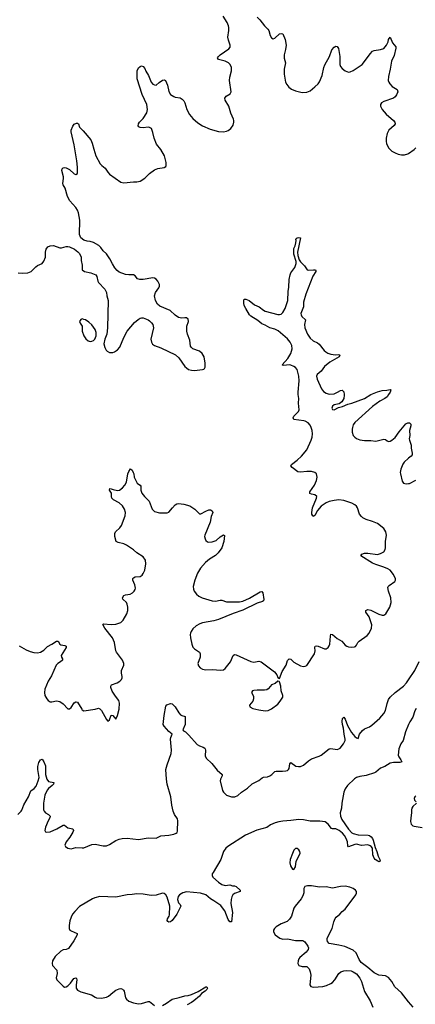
# Model space of a CAD drawing. Header units: inches. Extents: x 1305449 to 1407403, y 744709 to 841554.
# Tile 69 of 114: x 1365149 to 1370083, y 762407 to 774667. Entities that reach past the tile are written whole.
import ezdxf

# ---------------------------------------------------------------- set-up
doc = ezdxf.new("R2010")
doc.units = ezdxf.units.IN
doc.header["$MEASUREMENT"] = 0
for name, color, linetype in [('B3766', 7, 'Continuous'), ('B3767', 7, 'Continuous'), ('B3776', 7, 'Continuous'), ('B3777', 7, 'Continuous')]:
    doc.layers.add(name, color=color, linetype=linetype)

msp = doc.modelspace()

# ---------------------------------------------------------------- linework, layer by layer
at = {"layer": 'B3766', "color": 6}
msp.add_line((1369530, 770000, 1000), (1369530, 770000, 1000), dxfattribs=at)
for points, elevation in [([(1365142, 766870), (1365230, 766819), (1365278, 766798), (1365327, 766787), (1365370, 766785), (1365410, 766792), (1365450, 766815), (1365496, 766864), (1365550, 766891), (1365610, 766930), (1365630, 766929), (1365651, 766891), (1365662, 766882), (1365713, 766873), (1365727, 766867), (1365730, 766850), (1365668, 766750), (1365671, 766730), (1365683, 766710), (1365683, 766690), (1365659, 766670), (1365623, 766650), (1365605, 766630), (1365545, 766495), (1365504, 766430), (1365463, 766330), (1365457, 766290), (1365464, 766250), (1365487, 766210), (1365506, 766190), (1365530, 766175), (1365550, 766172), (1365610, 766184), (1365650, 766177), (1365690, 766150), (1365750, 766087), (1365770, 766087), (1365790, 766103), (1365830, 766161), (1365850, 766175), (1365854, 766174), (1365870, 766169), (1365923, 766083), (1365930, 766074), (1365950, 766063), (1366090, 766083), (1366130, 766093), (1366150, 766086), (1366170, 766064), (1366230, 765955), (1366250, 765933), (1366270, 765947), (1366290, 766006), (1366310, 766001), (1366350, 765956), (1366370, 766001), (1366390, 766083), (1366395, 766155), (1366384, 766190), (1366343, 766243), (1366304, 766304), (1366287, 766350), (1366285, 766370), (1366294, 766386), (1366366, 766410), (1366398, 766430), (1366417, 766450), (1366426, 766470), (1366427, 766490), (1366418, 766530), (1366417, 766563), (1366447, 766630), (1366448, 766650), (1366431, 766690), (1366357, 766790), (1366348, 766810), (1366331, 766910), (1366306, 766970), (1366210, 767090), (1366186, 767134), (1366194, 767146), (1366290, 767135), (1366350, 767139), (1366410, 767162), (1366440, 767190), (1366487, 767270), (1366496, 767310), (1366498, 767350), (1366491, 767390), (1366481, 767410), (1366437, 767450), (1366430, 767470), (1366450, 767497), (1366470, 767504), (1366527, 767513), (1366556, 767530), (1366577, 767550), (1366589, 767570), (1366594, 767590), (1366585, 767630), (1366561, 767690), (1366562, 767710), (1366570, 767719), (1366590, 767728), (1366650, 767735), (1366678, 767750), (1366691, 767769), (1366708, 767812), (1366723, 767890), (1366717, 767937), (1366690, 767979), (1366610, 768030), (1366570, 768064), (1366483, 768123), (1366450, 768139), (1366377, 768157), (1366353, 768170), (1366335, 768230), (1366336, 768270), (1366345, 768290), (1366399, 768341), (1366419, 768370), (1366465, 768490), (1366468, 768530), (1366455, 768570), (1366430, 768613), (1366390, 768649), (1366320, 768690), (1366299, 768710), (1366293, 768730), (1366293, 768770), (1366270, 768810), (1366272, 768828), (1366290, 768827), (1366315, 768815), (1366370, 768804), (1366392, 768808), (1366430, 768837), (1366460, 768870), (1366481, 768910), (1366497, 769010), (1366510, 769043), (1366530, 769073), (1366550, 769058), (1366564, 769030), (1366571, 769010), (1366575, 768970), (1366600, 768920), (1366616, 768896), (1366630, 768882), (1366652, 768870), (1366658, 768858), (1366662, 768850), (1366660, 768810), (1366671, 768770), (1366704, 768730), (1366765, 768670), (1366803, 768570), (1366830, 768543), (1366893, 768527), (1366990, 768527), (1367010, 768536), (1367054, 768590), (1367090, 768625), (1367110, 768637), (1367130, 768641), (1367195, 768635), (1367270, 768615), (1367334, 768570), (1367390, 768513), (1367410, 768514), (1367470, 768549), (1367510, 768564), (1367530, 768562), (1367551, 768550), (1367557, 768530), (1367539, 768481), (1367523, 768410), (1367458, 768250), (1367456, 768230), (1367462, 768202), (1367470, 768184), (1367490, 768166), (1367510, 768160), (1367550, 768165), (1367598, 768182), (1367650, 768227), (1367692, 768252), (1367703, 768243), (1367695, 768170), (1367671, 768090), (1367626, 768030), (1367590, 767995), (1367515, 767950), (1367467, 767910), (1367404, 767836), (1367366, 767774), (1367333, 767690), (1367314, 767610), (1367316, 767576), (1367324, 767550), (1367353, 767513), (1367385, 767490), (1367426, 767470), (1367550, 767430), (1367590, 767427), (1367650, 767441), (1367670, 767439), (1367730, 767420), (1367890, 767418), (1367933, 767427), (1368016, 767464), (1368150, 767544), (1368170, 767547), (1368183, 767530), (1368192, 767448), (1368188, 767430), (1368177, 767423), (1368110, 767400), (1367930, 767316), (1367810, 767275), (1367630, 767197), (1367570, 767180), (1367430, 767156), (1367394, 767146), (1367350, 767121), (1367310, 767083), (1367287, 767050), (1367279, 767030), (1367276, 767010), (1367279, 766970), (1367297, 766890), (1367310, 766855), (1367330, 766835), (1367381, 766801), (1367391, 766790), (1367400, 766770), (1367399, 766730), (1367371, 766650), (1367380, 766620), (1367398, 766598), (1367430, 766579), (1367470, 766571), (1367557, 766577), (1367650, 766567), (1367690, 766570), (1367710, 766587), (1367777, 766670), (1367810, 766750), (1367830, 766761), (1367850, 766759), (1368030, 766674), (1368070, 766668), (1368130, 766679), (1368161, 766670), (1368326, 766546), (1368358, 766510), (1368370, 766476), (1368390, 766462), (1368424, 766550), (1368471, 766629), (1368490, 766688), (1368510, 766709), (1368530, 766705), (1368570, 766665), (1368650, 766621), (1368690, 766614), (1368710, 766616), (1368730, 766624), (1368824, 766770), (1368832, 766810), (1368829, 766851), (1368835, 766865), (1368850, 766870), (1368870, 766865), (1368950, 766831), (1368970, 766832), (1368996, 766850), (1369009, 766871), (1369015, 766890), (1369024, 766990), (1369030, 767014), (1369050, 767013), (1369110, 766963), (1369168, 766930), (1369210, 766878), (1369230, 766865), (1369250, 766857), (1369290, 766852), (1369324, 766856), (1369337, 766863), (1369350, 766877), (1369366, 766910), (1369382, 766930), (1369483, 766997), (1369509, 767030), (1369536, 767090), (1369540, 767130), (1369508, 767230), (1369468, 767290), (1369464, 767310), (1369490, 767322), (1369530, 767316), (1369630, 767266), (1369670, 767253), (1369690, 767254), (1369717, 767270), (1369765, 767350), (1369783, 767410), (1369779, 767470), (1369748, 767550), (1369742, 767598), (1369746, 767610), (1369758, 767622), (1369827, 767670), (1369835, 767690), (1369834, 767706), (1369810, 767760), (1369770, 767812), (1369741, 767830), (1369691, 767850), (1369590, 767882), (1369550, 767900), (1369404, 767990), (1369415, 768010), (1369450, 768024), (1369490, 768026), (1369610, 768009), (1369650, 768019), (1369690, 768042), (1369708, 768070), (1369711, 768090), (1369712, 768168), (1369724, 768250), (1369716, 768290), (1369689, 768330), (1369610, 768392), (1369550, 768419), (1369470, 768443), (1369430, 768464), (1369410, 768480), (1369386, 768510), (1369361, 768590), (1369348, 768610), (1369330, 768627), (1369290, 768646), (1369190, 768678), (1369130, 768687), (1369070, 768682), (1369010, 768668), (1368972, 768650), (1368908, 768610), (1368865, 768555), (1368830, 768493), (1368810, 768480), (1368803, 768490), (1368794, 768510), (1368792, 768530), (1368801, 768590), (1368851, 768710), (1368855, 768730), (1368831, 768750), (1368790, 768759), (1368769, 768769), (1368768, 768788), (1368826, 768870), (1368852, 768930), (1368861, 768970), (1368852, 769010), (1368829, 769029), (1368790, 769039), (1368730, 769039), (1368650, 769032), (1368617, 769037), (1368548, 769090), (1368532, 769110), (1368540, 769130), (1368610, 769181), (1368663, 769230), (1368730, 769310), (1368786, 769430), (1368798, 769470), (1368802, 769510), (1368798, 769550), (1368786, 769590), (1368770, 769617), (1368745, 769645), (1368710, 769668), (1368693, 769673), (1368569, 769689), (1368558, 769710), (1368568, 769730), (1368625, 769790), (1368634, 769810), (1368628, 769890), (1368631, 769950), (1368624, 770000)], 1000), ([(1369196, 770000), (1369197, 769990), (1369192, 769950), (1369181, 769930), (1369168, 769910), (1369135, 769885), (1369070, 769871), (1369050, 769854), (1369042, 769830), (1369050, 769815), (1369069, 769809), (1369123, 769837), (1369173, 769850), (1369242, 769878), (1369290, 769891), (1369450, 769952), (1369530, 770000)], 1000), ([(1369750, 770000), (1369730, 769970), (1369704, 769950), (1369642, 769918), (1369550, 769850), (1369328, 769650), (1369310, 769621), (1369299, 769590), (1369295, 769570), (1369295, 769530), (1369309, 769490), (1369328, 769468), (1369350, 769452), (1369390, 769437), (1369450, 769427), (1369530, 769428), (1369590, 769417), (1369690, 769445), (1369710, 769439), (1369730, 769422), (1369750, 769414), (1369770, 769419), (1369790, 769432), (1369830, 769466), (1369883, 769537), (1369966, 769634), (1369990, 769646), (1370000, 769646)], 1000), ([(1370000, 769205), (1369943, 769157), (1369927, 769133), (1369902, 769070), (1369896, 769030), (1369899, 769010), (1369921, 768921), (1369935, 768895), (1369967, 768887), (1370000, 768891)], 1000), ([(1365127, 764770), (1365168, 764810), (1365176, 764824), (1365199, 764890), (1365260, 764990), (1365290, 765067), (1365330, 765095), (1365355, 765125), (1365381, 765190), (1365391, 765230), (1365377, 765330), (1365376, 765370), (1365390, 765416), (1365409, 765450), (1365430, 765460), (1365450, 765426), (1365470, 765377), (1365471, 765270), (1365489, 765209), (1365510, 765183), (1365576, 765170), (1365570, 765150), (1365554, 765130), (1365507, 765093), (1365490, 765073), (1365462, 765010), (1365445, 764910), (1365448, 764828), (1365455, 764810), (1365470, 764791), (1365509, 764769), (1365529, 764750), (1365525, 764730), (1365503, 764690), (1365470, 764613), (1365462, 764570), (1365470, 764556), (1365483, 764550), (1365530, 764553), (1365612, 764590), (1365690, 764639), (1365710, 764639), (1365750, 764605), (1365812, 764590), (1365819, 764570), (1365812, 764550), (1365776, 764490), (1365730, 764430), (1365713, 764390), (1365721, 764370), (1365750, 764353), (1365770, 764345), (1365790, 764343), (1365850, 764360), (1365930, 764354), (1365950, 764356), (1366050, 764395), (1366090, 764399), (1366190, 764379), (1366230, 764379), (1366270, 764395), (1366350, 764447), (1366390, 764463), (1366428, 764472), (1366490, 764475), (1366630, 764460), (1366750, 764481), (1366850, 764477), (1366910, 764504), (1367010, 764511), (1367070, 764524), (1367101, 764539), (1367112, 764548), (1367119, 764561), (1367123, 764690), (1367117, 764717), (1367080, 764770), (1367064, 764810), (1367047, 764887), (1367034, 764990), (1366989, 765150), (1366978, 765210), (1366970, 765330), (1366987, 765390), (1367040, 765530), (1367042, 765570), (1367031, 765710), (1367034, 765730), (1367049, 765770), (1367010, 765803), (1366951, 765870), (1366939, 765890), (1366950, 766004), (1366970, 766118), (1366985, 766135), (1367029, 766151), (1367050, 766147), (1367090, 766109), (1367135, 766035), (1367153, 766013), (1367170, 766002), (1367211, 765991), (1367211, 765889), (1367184, 765824), (1367194, 765810), (1367218, 765798), (1367260, 765760), (1367363, 765643), (1367390, 765624), (1367438, 765610), (1367457, 765597), (1367463, 765590), (1367466, 765570), (1367462, 765502), (1367475, 765470), (1367544, 765404), (1367610, 765324), (1367675, 765270), (1367675, 765250), (1367652, 765210), (1367650, 765190), (1367680, 765070), (1367690, 765047), (1367730, 765009), (1367790, 764992), (1367832, 764990), (1367870, 765007), (1367917, 765050), (1367990, 765098), (1368049, 765151), (1368130, 765195), (1368172, 765228), (1368190, 765236), (1368239, 765241), (1368270, 765250), (1368293, 765267), (1368330, 765306), (1368349, 765311), (1368428, 765308), (1368468, 765312), (1368490, 765319), (1368503, 765330), (1368510, 765344), (1368520, 765400), (1368530, 765416), (1368594, 765374), (1368626, 765366), (1368650, 765369), (1368690, 765386), (1368750, 765437), (1368790, 765463), (1368885, 765495), (1368910, 765508), (1369010, 765588), (1369030, 765594), (1369110, 765581), (1369130, 765586), (1369144, 765596), (1369189, 765650), (1369207, 765690), (1369208, 765710), (1369194, 765770), (1369186, 765846), (1369173, 765890), (1369170, 765928), (1369173, 765967), (1369190, 765984), (1369210, 765958), (1369237, 765877), (1369288, 765790), (1369330, 765741), (1369350, 765726), (1369370, 765718), (1369386, 765770), (1369424, 765816), (1369450, 765836), (1369510, 765861), (1369539, 765881), (1369640, 765970), (1369692, 766028), (1369713, 766067), (1369730, 766153), (1369750, 766204), (1369770, 766230), (1369830, 766289), (1369936, 766370), (1369972, 766408), (1370000, 766449)], 900), ([(1370000, 765890), (1369962, 765798), (1369930, 765690), (1369904, 765650), (1369879, 765590), (1369871, 765510), (1369877, 765490), (1369904, 765450), (1369914, 765426), (1369890, 765416), (1369810, 765418), (1369770, 765411), (1369702, 765370), (1369650, 765348), (1369590, 765297), (1369572, 765288), (1369470, 765254), (1369390, 765243), (1369349, 765231), (1369325, 765215), (1369237, 765130), (1369208, 765090), (1369193, 765050), (1369166, 764910), (1369163, 764850), (1369146, 764790), (1369149, 764750), (1369166, 764710), (1369249, 764589), (1369290, 764544), (1369310, 764535), (1369370, 764519), (1369493, 764513), (1369510, 764507), (1369531, 764491), (1369550, 764470), (1369559, 764450), (1369581, 764361), (1369603, 764310), (1369619, 764250), (1369641, 764210), (1369646, 764190), (1369630, 764183), (1369614, 764190), (1369582, 764210), (1369570, 764225), (1369554, 764270), (1369547, 764350), (1369533, 764373), (1369522, 764382), (1369490, 764393), (1369410, 764386), (1369350, 764399), (1369330, 764398), (1369250, 764368), (1369241, 764381), (1369236, 764430), (1369222, 764470), (1369199, 764510), (1369176, 764536), (1369133, 764573), (1369110, 764585), (1369090, 764591), (1369050, 764590), (1369037, 764597), (1368997, 764650), (1368957, 764677), (1368893, 764687), (1368771, 764689), (1368690, 764705), (1368631, 764709), (1368530, 764695), (1368429, 764689), (1368380, 764680), (1368334, 764666), (1368279, 764641), (1368230, 764609), (1368105, 764575), (1367965, 764515), (1367744, 764370), (1367719, 764350), (1367691, 764310), (1367659, 764210), (1367561, 764050), (1367550, 764030), (1367548, 764010), (1367557, 763990), (1367630, 763926), (1367670, 763897), (1367710, 763886), (1367770, 763893), (1367803, 763883), (1367830, 763881), (1367850, 763874), (1367900, 763830), (1367897, 763810), (1367830, 763788), (1367806, 763770), (1367793, 763747), (1367786, 763710), (1367784, 763664), (1367804, 763550), (1367790, 763433), (1367770, 763434), (1367750, 763461), (1367706, 763570), (1367679, 763610), (1367656, 763636), (1367570, 763697), (1367530, 763721), (1367470, 763771), (1367404, 763790), (1367230, 763808), (1367183, 763797), (1367142, 763770), (1367125, 763750), (1367119, 763710), (1367130, 763671), (1367151, 763650), (1367160, 763630), (1367108, 763530), (1367050, 763450), (1367030, 763432), (1367010, 763428), (1366997, 763437), (1366990, 763450), (1366993, 763470), (1367014, 763506), (1367018, 763522), (1367021, 763630), (1366990, 763742), (1366971, 763771), (1366950, 763785), (1366929, 763789), (1366850, 763766), (1366790, 763763), (1366690, 763779), (1366610, 763782), (1366550, 763773), (1366489, 763771), (1366350, 763743), (1366150, 763748), (1366086, 763734), (1366058, 763722), (1365897, 763623), (1365836, 763564), (1365809, 763531), (1365790, 763490), (1365775, 763445), (1365766, 763390), (1365766, 763350), (1365775, 763330), (1365790, 763320), (1365867, 763290), (1365865, 763270), (1365824, 763196), (1365757, 763103), (1365750, 763096), (1365730, 763090), (1365690, 763086), (1365662, 763070), (1365590, 763003), (1365559, 762950), (1365555, 762915), (1365560, 762890), (1365612, 762830), (1365615, 762790), (1365604, 762736), (1365613, 762710), (1365690, 762634), (1365710, 762622), (1365730, 762625), (1365750, 762637), (1365781, 762670), (1365826, 762730), (1365850, 762736), (1365857, 762730), (1365863, 762710), (1365854, 762650), (1365854, 762610), (1365870, 762581), (1365910, 762562), (1366045, 762525), (1366090, 762494), (1366107, 762487), (1366170, 762482), (1366230, 762495), (1366257, 762510), (1366310, 762556), (1366350, 762583), (1366390, 762599), (1366410, 762602), (1366430, 762597), (1366443, 762583), (1366451, 762570), (1366469, 762489), (1366481, 762470), (1366510, 762447), (1366570, 762424), (1366630, 762414), (1366670, 762417), (1366750, 762443), (1366770, 762443), (1366830, 762393)], 900), ([(1370000, 762438), (1369910, 762550), (1369826, 762626), (1369790, 762693), (1369750, 762740), (1369710, 762760), (1369627, 762770), (1369570, 762797), (1369490, 762867), (1369441, 762901), (1369409, 762929), (1369384, 762964), (1369346, 763046), (1369310, 763082), (1369206, 763126), (1369130, 763145), (1369010, 763166), (1368987, 763187), (1368982, 763210), (1368985, 763230), (1369045, 763350), (1369066, 763434), (1369084, 763476), (1369095, 763490), (1369142, 763530), (1369170, 763562), (1369208, 763592), (1369340, 763770), (1369348, 763790), (1369348, 763810), (1369336, 763830), (1369307, 763850), (1369267, 763867), (1369210, 763877), (1369150, 763874), (1369050, 763853), (1368970, 763869), (1368890, 763867), (1368790, 763882), (1368737, 763883), (1368706, 763874), (1368694, 763850), (1368694, 763794), (1368682, 763758), (1368659, 763721), (1368584, 763630), (1368570, 763602), (1368537, 763503), (1368513, 763467), (1368483, 763437), (1368410, 763410), (1368349, 763370), (1368325, 763350), (1368316, 763330), (1368316, 763310), (1368336, 763270), (1368392, 763230), (1368430, 763219), (1368490, 763222), (1368590, 763203), (1368680, 763200), (1368705, 763185), (1368744, 763130), (1368750, 763110), (1368745, 763090), (1368723, 763057), (1368644, 762990), (1368630, 762972), (1368620, 762950), (1368617, 762917), (1368631, 762890), (1368670, 762877), (1368730, 762876), (1368760, 762850), (1368773, 762813), (1368778, 762770), (1368767, 762650), (1368781, 762630), (1368810, 762621), (1368870, 762623), (1368930, 762630), (1368977, 762643), (1369030, 762665), (1369050, 762680), (1369078, 762710), (1369130, 762790), (1369155, 762810), (1369190, 762822), (1369230, 762828), (1369283, 762823), (1369310, 762813), (1369348, 762788), (1369391, 762731), (1369410, 762690), (1369450, 762567), (1369518, 762450), (1369554, 762370)], 1000), ([(1366930, 762392), (1366980, 762420), (1367050, 762471), (1367138, 762490), (1367210, 762514), (1367250, 762518), (1367290, 762530), (1367375, 762565), (1367470, 762626), (1367484, 762624), (1367493, 762610), (1367483, 762590), (1367463, 762570), (1367418, 762542), (1367390, 762510), (1367319, 762450), (1367290, 762428), (1367239, 762401)], 900)]:
    msp.add_lwpolyline(points, dxfattribs=dict(at, elevation=elevation))
at = {"layer": 'B3766', "color": 6, "elevation": 1000}
for points in [[(1368370, 766429), (1368337, 766403), (1368290, 766383), (1368275, 766370), (1368247, 766333), (1368230, 766323), (1368203, 766317), (1368110, 766320), (1368070, 766316), (1368052, 766310), (1368041, 766290), (1368063, 766243), (1368066, 766210), (1368057, 766183), (1368015, 766130), (1368018, 766110), (1368055, 766090), (1368130, 766073), (1368210, 766063), (1368250, 766066), (1368290, 766085), (1368370, 766145), (1368399, 766181), (1368429, 766230), (1368431, 766250), (1368411, 766310), (1368404, 766370), (1368390, 766422), (1368385, 766425)], [(1368610, 764346), (1368590, 764345), (1368570, 764325), (1368550, 764285), (1368523, 764210), (1368519, 764170), (1368525, 764130), (1368550, 764091), (1368570, 764084), (1368590, 764118), (1368599, 764190), (1368632, 764250), (1368646, 764290), (1368643, 764310), (1368632, 764330)]]:
    msp.add_lwpolyline(points, close=True, dxfattribs=at)
at = {"layer": 'B3767', "color": 6}
msp.add_line((1369530, 770000, 1000), (1369530, 770000, 1000), dxfattribs=at)
for points, elevation in [([(1365130, 771515), (1365190, 771510), (1365250, 771515), (1365294, 771530), (1365350, 771590), (1365370, 771604), (1365430, 771630), (1365450, 771659), (1365470, 771710), (1365470, 771770), (1365480, 771810), (1365502, 771838), (1365529, 771851), (1365570, 771853), (1365650, 771828), (1365670, 771825), (1365730, 771843), (1365750, 771844), (1365770, 771840), (1365831, 771811), (1365876, 771776), (1365895, 771755), (1365917, 771710), (1365917, 771670), (1365929, 771610), (1365930, 771550), (1365959, 771530), (1366035, 771515), (1366098, 771490), (1366110, 771470), (1366124, 771410), (1366133, 771393), (1366212, 771312), (1366231, 771270), (1366236, 771230), (1366253, 771170), (1366246, 770830), (1366237, 770750), (1366210, 770689), (1366200, 770630), (1366210, 770587), (1366228, 770550), (1366240, 770540), (1366270, 770524), (1366310, 770524), (1366330, 770530), (1366370, 770558), (1366398, 770590), (1366446, 770710), (1366490, 770790), (1366583, 770897), (1366625, 770935), (1366650, 770951), (1366670, 770956), (1366690, 770954), (1366750, 770930), (1366770, 770916), (1366794, 770894), (1366810, 770870), (1366816, 770830), (1366783, 770690), (1366792, 770650), (1366806, 770626), (1366831, 770610), (1366910, 770579), (1367092, 770492), (1367135, 770455), (1367209, 770349), (1367228, 770330), (1367253, 770313), (1367290, 770302), (1367330, 770300), (1367430, 770310), (1367444, 770316), (1367455, 770325), (1367461, 770339), (1367461, 770390), (1367448, 770468), (1367425, 770510), (1367390, 770538), (1367310, 770570), (1367288, 770588), (1367281, 770601), (1367270, 770677), (1367243, 770750), (1367234, 770790), (1367234, 770850), (1367254, 770910), (1367250, 770937), (1367230, 770955), (1367210, 770956), (1367170, 770950), (1367130, 770959), (1367087, 770987), (1367024, 771044), (1366899, 771099), (1366866, 771126), (1366841, 771170), (1366832, 771230), (1366843, 771270), (1366883, 771330), (1366891, 771350), (1366891, 771370), (1366874, 771410), (1366850, 771436), (1366830, 771447), (1366810, 771452), (1366690, 771430), (1366649, 771430), (1366620, 771440), (1366590, 771476), (1366570, 771488), (1366510, 771488), (1366470, 771495), (1366390, 771524), (1366363, 771543), (1366335, 771575), (1366305, 771625), (1366275, 771690), (1366232, 771752), (1366189, 771790), (1366160, 771830), (1366136, 771856), (1366070, 771894), (1366030, 771905), (1365989, 771909), (1365950, 771921), (1365911, 771950), (1365895, 771990), (1365899, 772170), (1365882, 772262), (1365870, 772296), (1365851, 772330), (1365773, 772413), (1365745, 772465), (1365717, 772570), (1365692, 772610), (1365687, 772627), (1365696, 772690), (1365695, 772710), (1365676, 772790), (1365680, 772810), (1365690, 772822), (1365710, 772825), (1365730, 772821), (1365770, 772801), (1365830, 772748), (1365850, 772740), (1365869, 772751), (1365872, 772830), (1365862, 772910), (1365828, 773110), (1365790, 773270), (1365791, 773290), (1365810, 773341), (1365830, 773367), (1365858, 773378), (1365870, 773379), (1365883, 773370), (1365894, 773330), (1365942, 773282), (1366035, 773170), (1366054, 773130), (1366073, 773053), (1366100, 772970), (1366154, 772870), (1366172, 772850), (1366217, 772817), (1366250, 772767), (1366270, 772744), (1366410, 772645), (1366450, 772637), (1366569, 772649), (1366610, 772647), (1366650, 772657), (1366708, 772692), (1366770, 772752), (1366830, 772796), (1366870, 772814), (1366952, 772828), (1366970, 772837), (1366977, 772850), (1366976, 772890), (1366955, 772970), (1366910, 773049), (1366855, 773115), (1366826, 773190), (1366810, 773264), (1366793, 773310), (1366770, 773326), (1366750, 773330), (1366690, 773321), (1366650, 773325), (1366634, 773334), (1366627, 773347), (1366631, 773370), (1366643, 773390), (1366690, 773438), (1366733, 773507), (1366743, 773550), (1366736, 773610), (1366676, 773736), (1366613, 773930), (1366613, 774030), (1366630, 774067), (1366650, 774084), (1366670, 774091), (1366690, 774084), (1366710, 774059), (1366724, 774024), (1366757, 773970), (1366789, 773890), (1366810, 773865), (1366830, 773854), (1366850, 773851), (1366890, 773885), (1366930, 773912), (1366950, 773919), (1366968, 773908), (1366991, 773850), (1367010, 773771), (1367030, 773737), (1367070, 773709), (1367090, 773701), (1367150, 773692), (1367177, 773677), (1367196, 773656), (1367210, 773630), (1367232, 773550), (1367267, 773487), (1367310, 773435), (1367370, 773381), (1367430, 773343), (1367523, 773303), (1367630, 773276), (1367690, 773272), (1367730, 773277), (1367750, 773286), (1367783, 773310), (1367810, 773354), (1367819, 773390), (1367819, 773410), (1367815, 773430), (1367781, 773501), (1367756, 773590), (1367710, 773665), (1367707, 773690), (1367724, 773716), (1367775, 773745), (1367787, 773770), (1367766, 773910), (1367771, 773949), (1367790, 774030), (1367791, 774070), (1367773, 774110), (1367752, 774130), (1367710, 774149), (1367629, 774169), (1367617, 774190), (1367629, 774210), (1367651, 774230), (1367757, 774303), (1367775, 774325), (1367775, 774350), (1367753, 774410), (1367744, 774450), (1367758, 774530), (1367759, 774570), (1367755, 774590), (1367738, 774630), (1367685, 774710)], 1100), ([(1368110, 774696), (1368146, 774666), (1368201, 774590), (1368244, 774550), (1368255, 774530), (1368271, 774471), (1368290, 774440), (1368310, 774430), (1368330, 774435), (1368390, 774489), (1368410, 774495), (1368430, 774490), (1368460, 774420), (1368473, 774350), (1368466, 774294), (1368447, 774227), (1368449, 774189), (1368466, 774130), (1368446, 774050), (1368449, 773990), (1368465, 773890), (1368479, 773859), (1368505, 773825), (1368541, 773801), (1368590, 773781), (1368670, 773762), (1368730, 773763), (1368770, 773782), (1368831, 773830), (1368871, 773870), (1368890, 773893), (1368921, 773970), (1368943, 774070), (1368956, 774104), (1369013, 774210), (1369043, 774290), (1369070, 774326), (1369090, 774337), (1369110, 774332), (1369126, 774306), (1369140, 774210), (1369142, 774110), (1369150, 774085), (1369170, 774060), (1369210, 774030), (1369250, 774015), (1369270, 774016), (1369310, 774035), (1369419, 774110), (1369450, 774144), (1369519, 774241), (1369550, 774273), (1369570, 774281), (1369650, 774294), (1369691, 774309), (1369725, 774350), (1369743, 774390), (1369750, 774421), (1369770, 774450), (1369800, 774380), (1369842, 774330), (1369842, 774310), (1369818, 774222), (1369785, 774150), (1369771, 774051), (1369750, 773959), (1369746, 773910), (1369751, 773890), (1369766, 773866), (1369795, 773835), (1369856, 773796), (1369864, 773770), (1369849, 773730), (1369832, 773708), (1369810, 773691), (1369690, 773648), (1369660, 773630), (1369648, 773610), (1369649, 773590), (1369670, 773550), (1369720, 773490), (1369813, 773410), (1369827, 773390), (1369830, 773370), (1369820, 773350), (1369754, 773290), (1369732, 773250), (1369718, 773190), (1369720, 773150), (1369725, 773125), (1369750, 773073), (1369790, 773030), (1369830, 773009), (1369870, 772994), (1369910, 772984), (1369950, 772982), (1369990, 772995), (1370000, 773001)], 1100), ([(1368624, 770000), (1368620, 770030), (1368635, 770170), (1368630, 770230), (1368608, 770310), (1368590, 770335), (1368570, 770350), (1368530, 770366), (1368511, 770369), (1368442, 770362), (1368425, 770365), (1368423, 770370), (1368492, 770448), (1368531, 770509), (1368549, 770570), (1368543, 770610), (1368523, 770650), (1368491, 770691), (1368372, 770792), (1368330, 770814), (1368270, 770829), (1368210, 770865), (1368170, 770878), (1368121, 770921), (1368030, 770977), (1368015, 770990), (1367968, 771070), (1367950, 771110), (1367945, 771135), (1367943, 771177), (1367953, 771187), (1367970, 771186), (1368010, 771169), (1368078, 771118), (1368137, 771090), (1368188, 771048), (1368210, 771036), (1368370, 770994), (1368390, 770994), (1368410, 771001), (1368430, 771020), (1368462, 771070), (1368495, 771170), (1368497, 771283), (1368505, 771335), (1368509, 771430), (1368521, 771490), (1368530, 771515), (1368579, 771581), (1368596, 771630), (1368597, 771657), (1368570, 771748), (1368566, 771790), (1368570, 771817), (1368585, 771850), (1368595, 771890), (1368597, 771917), (1368593, 771930), (1368597, 771943), (1368608, 771950), (1368630, 771954), (1368652, 771950), (1368614, 771770), (1368618, 771730), (1368636, 771676), (1368652, 771652), (1368703, 771603), (1368733, 771553), (1368750, 771547), (1368813, 771553), (1368838, 771550), (1368842, 771542), (1368843, 771530), (1368805, 771475), (1368718, 771250), (1368690, 771150), (1368689, 771090), (1368657, 771010), (1368658, 770990), (1368667, 770970), (1368715, 770930), (1368699, 770870), (1368706, 770830), (1368737, 770750), (1368770, 770700), (1368809, 770669), (1368863, 770643), (1368886, 770626), (1368947, 770547), (1368966, 770530), (1368994, 770514), (1369030, 770501), (1369086, 770494), (1369130, 770498), (1369142, 770490), (1369134, 770470), (1369018, 770402), (1368950, 770350), (1368909, 770291), (1368858, 770250), (1368849, 770230), (1368857, 770190), (1368913, 770070), (1368939, 770039), (1368970, 770018), (1369010, 770006), (1369070, 770008), (1369113, 770027), (1369150, 770050), (1369170, 770053), (1369191, 770031), (1369196, 770000)], 1000), ([(1369530, 770000), (1369610, 770034), (1369670, 770050), (1369727, 770053), (1369770, 770062), (1369776, 770056), (1369770, 770030), (1369750, 770000)], 1000)]:
    msp.add_lwpolyline(points, dxfattribs=dict(at, elevation=elevation))
at = {"layer": 'B3767', "color": 6, "elevation": 1100}
msp.add_lwpolyline([(1365930, 770940), (1365910, 770932), (1365896, 770910), (1365902, 770890), (1365927, 770850), (1365930, 770790), (1365950, 770730), (1365974, 770694), (1366003, 770670), (1366030, 770659), (1366050, 770662), (1366070, 770673), (1366087, 770690), (1366103, 770730), (1366104, 770770), (1366091, 770810), (1366050, 770868), (1366010, 770901), (1365970, 770928), (1365950, 770935)], close=True, dxfattribs=at)
at = {"layer": 'B3776', "color": 6}
for points, elevation in [([(1370000, 769646), (1370010, 769647), (1370020, 769640), (1370026, 769630), (1370026, 769610), (1370009, 769550), (1370013, 769490), (1370008, 769448), (1370010, 769430), (1370031, 769371), (1370030, 769330), (1370044, 769270), (1370043, 769250), (1370030, 769230), (1370000, 769205)], 1000), ([(1370000, 768891), (1370010, 768892), (1370090, 768932)], 1000), ([(1370000, 766449), (1370077, 766563), (1370130, 766675)], 900), ([(1370093, 766090), (1370078, 766062), (1370050, 765983), (1370015, 765925), (1370000, 765890)], 900), ([(1370096, 764910), (1370050, 764870), (1370039, 764850), (1370036, 764830), (1370037, 764790), (1370026, 764730), (1370025, 764685), (1370032, 764652), (1370050, 764630), (1370070, 764623), (1370170, 764607)], 1000), ([(1370090, 764999), (1370076, 764990), (1370067, 764970), (1370074, 764950), (1370092, 764930)], 1000), ([(1370055, 762370), (1370000, 762438)], 1000)]:
    msp.add_lwpolyline(points, dxfattribs=dict(at, elevation=elevation))
at = {"layer": 'B3777', "color": 6, "elevation": 1100}
msp.add_lwpolyline([(1370000, 773001), (1370070, 773049), (1370090, 773073)], dxfattribs=at)

doc.saveas('drawing.dxf')
